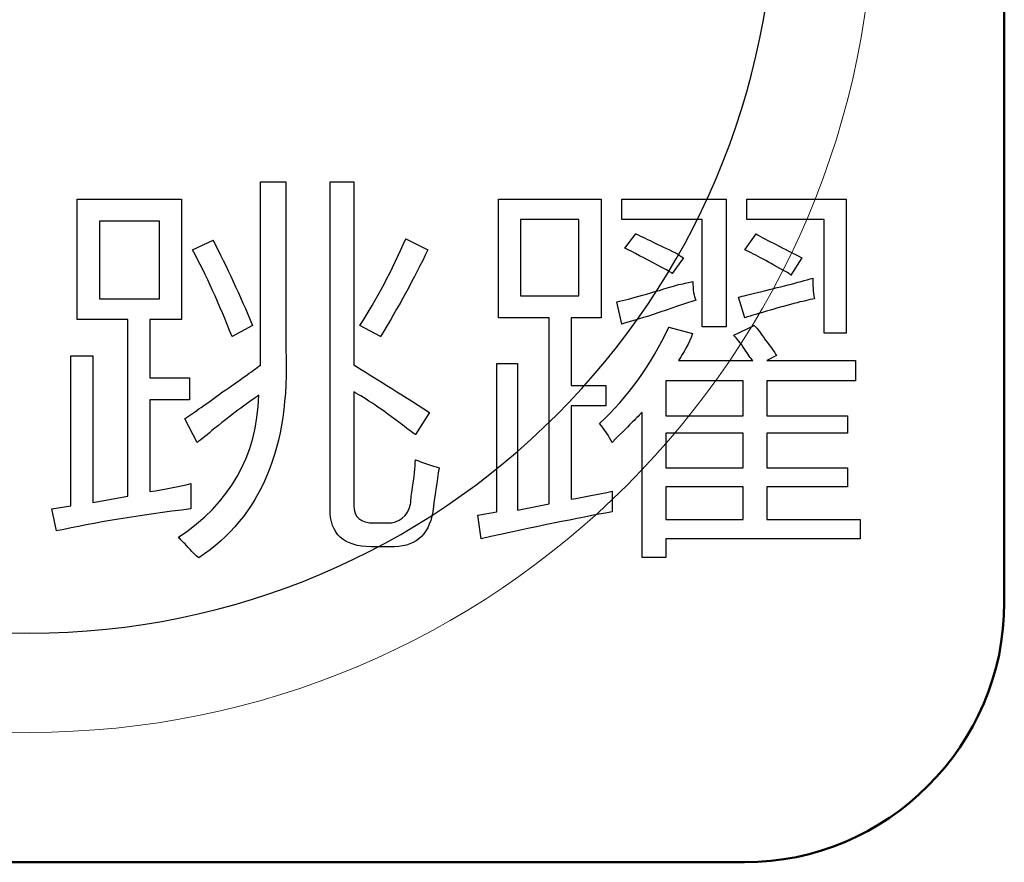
# Model space of a CAD drawing. Header units: millimetres. Extents: x 6964 to 8548, y -230 to 508.
# Tile 102 of 137: x 7387.4 to 7394.98, y 213.75 to 220.24. Entities that reach past the tile are written whole.
import ezdxf

# ---------------------------------------------------------------- set-up
doc = ezdxf.new("R2010")
doc.units = ezdxf.units.MM
doc.header["$LTSCALE"] = 3
doc.layers.add('layer 1', color=7, linetype='Continuous')

msp = doc.modelspace()

# ---------------------------------------------------------------- linework, layer by layer
at = {"layer": 'layer 1', "lineweight": 9}
msp.add_open_spline([(7393.9803, 221.2499), (7393.9803, 224.8397), (7391.0701, 227.7499), (7387.4803, 227.7499), (7387.4803, 227.7499), (7383.8905, 227.7499), (7380.9804, 224.8397), (7380.9804, 221.2499), (7380.9804, 221.2499), (7380.9804, 217.66), (7383.8905, 214.7499), (7387.4803, 214.7499)], degree=3, knots=[0, 0, 0, 0, 0.2, 0.2, 0.2, 0.2, 0.4, 0.4, 0.4, 0.4, 0.6, 0.6, 0.6, 0.6], dxfattribs=at)
at = {"layer": 'layer 1', "lineweight": 50}
for points in [[(7394.9803, 226.75), (7394.9803, 226.75), (7394.9803, 215.7498), (7394.9803, 215.7498)], [(7394.9803, 215.7498), (7394.9803, 214.6498), (7394.0804, 213.7499), (7392.9804, 213.7499)], [(7392.9804, 213.7499), (7392.9804, 213.7499), (7381.9802, 213.7499), (7381.9802, 213.7499)]]:
    msp.add_open_spline(points, degree=3, dxfattribs=at)
at = {"layer": 'layer 1', "lineweight": 25}
msp.add_open_spline([(7381.7451, 221.2499), (7381.745, 218.0824), (7384.3128, 215.5146), (7387.4803, 215.5146), (7387.4803, 215.5146), (7390.6479, 215.5146), (7393.2156, 218.0823), (7393.2157, 221.2499)], degree=3, knots=[0.4, 0.4, 0.4, 0.4, 0.6, 0.6, 0.6, 0.6, 1, 1, 1, 1], dxfattribs=at)
at = {"layer": 'layer 1', "lineweight": 9}
for points in [[(7387.4803, 214.7499), (7391.0701, 214.7498), (7393.9803, 217.66), (7393.9803, 221.2498)], [(7389.256, 217.6988), (7389.256, 217.6988), (7389.256, 218.9875), (7389.256, 218.9875)], [(7389.256, 218.9875), (7389.256, 218.9875), (7389.4505, 218.9875), (7389.4505, 218.9875)], [(7389.4505, 218.9875), (7389.4505, 218.9875), (7389.4505, 217.6988), (7389.4505, 217.6988)], [(7389.7908, 216.4714), (7389.7908, 216.4714), (7389.7908, 218.988), (7389.7908, 218.988)], [(7389.7908, 218.988), (7389.7908, 218.988), (7389.9735, 218.988), (7389.9735, 218.988)], [(7389.9735, 218.988), (7389.9735, 218.988), (7389.9735, 217.578), (7389.9735, 217.578)], [(7387.8454, 217.9287), (7387.8454, 217.9287), (7387.8454, 218.8552), (7387.8454, 218.8552)], [(7387.8454, 218.8552), (7387.8454, 218.8552), (7388.6475, 218.8552), (7388.6475, 218.8552)], [(7388.6475, 218.8552), (7388.6475, 218.8552), (7388.6475, 217.9287), (7388.6475, 217.9287)], [(7391.0874, 217.9411), (7391.0874, 217.9411), (7391.0874, 218.8552), (7391.0874, 218.8552)], [(7391.0874, 218.8552), (7391.0874, 218.8552), (7391.8769, 218.8552), (7391.8769, 218.8552)], [(7391.8769, 218.8552), (7391.8769, 218.8552), (7391.8769, 217.9411), (7391.8769, 217.9411)], [(7392.0362, 218.6975), (7392.0362, 218.6975), (7392.0362, 218.8552), (7392.0362, 218.8552)], [(7392.0362, 218.8552), (7392.0362, 218.8552), (7392.8388, 218.8552), (7392.8388, 218.8552)], [(7392.8388, 218.8552), (7392.8388, 218.8552), (7392.8388, 217.8706), (7392.8388, 217.8706)], [(7392.9975, 218.6975), (7392.9975, 218.6975), (7392.9975, 218.8552), (7392.9975, 218.8552)], [(7392.9975, 218.8552), (7392.9975, 218.8552), (7393.7632, 218.8552), (7393.7632, 218.8552)], [(7393.7632, 218.8552), (7393.7632, 218.8552), (7393.7632, 217.8218), (7393.7632, 217.8218)], [(7388.0156, 218.6851), (7388.0156, 218.6851), (7388.0156, 218.0864), (7388.0156, 218.0864)], [(7388.4773, 218.6851), (7388.4773, 218.6851), (7388.0156, 218.6851), (7388.0156, 218.6851)], [(7388.4773, 218.0864), (7388.4773, 218.0864), (7388.4773, 218.6851), (7388.4773, 218.6851)], [(7391.2575, 218.6975), (7391.2575, 218.6975), (7391.2575, 218.1113), (7391.2575, 218.1113)], [(7391.7068, 218.6975), (7391.7068, 218.6975), (7391.2575, 218.6975), (7391.2575, 218.6975)], [(7391.7068, 218.1113), (7391.7068, 218.1113), (7391.7068, 218.6975), (7391.7068, 218.6975)], [(7392.6562, 218.6975), (7392.6562, 218.6975), (7392.0362, 218.6975), (7392.0362, 218.6975)], [(7392.6562, 217.8706), (7392.6562, 217.8706), (7392.6562, 218.6975), (7392.6562, 218.6975)], [(7393.5931, 218.6975), (7393.5931, 218.6975), (7392.9975, 218.6975), (7392.9975, 218.6975)], [(7393.5931, 217.8218), (7393.5931, 217.8218), (7393.5931, 218.6975), (7393.5931, 218.6975)], [(7390.0212, 217.8815), (7390.1509, 218.0838), (7390.2686, 218.3069), (7390.374, 218.5502)], [(7390.374, 218.5502), (7390.374, 218.5502), (7390.5441, 218.4651), (7390.5441, 218.4651)], [(7392.0601, 218.477), (7392.0601, 218.477), (7392.1452, 218.5865), (7392.1452, 218.5865)], [(7392.1452, 218.5865), (7392.2344, 218.546), (7392.3439, 218.4931), (7392.4735, 218.4283)], [(7392.9845, 218.4651), (7392.9845, 218.4651), (7393.0696, 218.5865), (7393.0696, 218.5865)], [(7393.0696, 218.5865), (7393.1589, 218.5377), (7393.2761, 218.477), (7393.4219, 218.4039)], [(7388.7325, 218.4651), (7388.7325, 218.4651), (7388.8902, 218.5377), (7388.8902, 218.5377)], [(7388.8902, 218.5377), (7388.9956, 218.3354), (7389.0972, 218.1165), (7389.1942, 217.8815)], [(7392.3158, 218.3432), (7392.21, 218.4002), (7392.1249, 218.4449), (7392.0601, 218.477)], [(7389.0365, 217.7964), (7388.939, 218.0475), (7388.8378, 218.2705), (7388.7325, 218.4651)], [(7390.5441, 218.4651), (7390.4388, 218.2462), (7390.3169, 218.0231), (7390.1794, 217.7964)], [(7392.5104, 218.4039), (7392.5104, 218.4039), (7392.4248, 218.2825), (7392.4248, 218.2825)], [(7392.4735, 218.4283), (7392.4575, 218.4366), (7392.4694, 218.4283), (7392.5104, 218.4039)], [(7393.3005, 218.2949), (7393.1708, 218.3676), (7393.0655, 218.4246), (7392.9845, 218.4651)], [(7393.4219, 218.4039), (7393.4219, 218.4039), (7393.3368, 218.2705), (7393.3368, 218.2705)], [(7392.4248, 218.2825), (7392.4009, 218.2986), (7392.3641, 218.3188), (7392.3158, 218.3432)], [(7393.0816, 218.1367), (7393.2517, 218.1772), (7393.3939, 218.2135), (7393.507, 218.2462)], [(7393.3368, 218.2705), (7393.329, 218.2783), (7393.3166, 218.2866), (7393.3005, 218.2949)], [(7393.507, 218.2462), (7393.507, 218.1652), (7393.5111, 218.1123), (7393.5194, 218.0879)], [(7391.9994, 218.0635), (7392.1047, 218.0879), (7392.2629, 218.1325), (7392.4735, 218.1974)], [(7392.4735, 218.1974), (7392.5223, 218.2057), (7392.5586, 218.2135), (7392.583, 218.2218)], [(7392.583, 218.2218), (7392.583, 218.1569), (7392.5913, 218.1082), (7392.6074, 218.076)], [(7391.2575, 218.1113), (7391.2575, 218.1113), (7391.7068, 218.1113), (7391.7068, 218.1113)], [(7392.9358, 218.1004), (7392.9679, 218.1082), (7393.0167, 218.1206), (7393.0816, 218.1367)], [(7392.9845, 217.9422), (7392.9845, 217.9422), (7392.9358, 218.1004), (7392.9358, 218.1004)], [(7388.0156, 218.0864), (7388.0156, 218.0864), (7388.4773, 218.0864), (7388.4773, 218.0864)], [(7392.0357, 217.8934), (7392.0357, 217.8934), (7391.9994, 218.0635), (7391.9994, 218.0635)], [(7392.6074, 218.076), (7392.5265, 218.0516), (7392.417, 218.0148), (7392.279, 217.9665)], [(7393.3612, 218.0516), (7393.2154, 218.0112), (7393.0899, 217.9743), (7392.9845, 217.9422)], [(7393.5194, 218.0879), (7393.4789, 218.0796), (7393.426, 218.0677), (7393.3612, 218.0516)], [(7392.279, 217.9665), (7392.1737, 217.9339), (7392.0928, 217.9095), (7392.0357, 217.8934)], [(7388.2345, 217.9287), (7388.2345, 217.9287), (7387.8454, 217.9287), (7387.8454, 217.9287)], [(7388.2345, 216.5674), (7388.2345, 216.5674), (7388.2345, 217.9287), (7388.2345, 217.9287)], [(7388.6475, 217.9287), (7388.6475, 217.9287), (7388.4047, 217.9287), (7388.4047, 217.9287)], [(7388.4047, 217.9287), (7388.4047, 217.9287), (7388.4047, 217.4794), (7388.4047, 217.4794)], [(7389.1942, 217.8815), (7389.1942, 217.8815), (7389.0365, 217.7964), (7389.0365, 217.7964)], [(7390.1794, 217.7964), (7390.1794, 217.7964), (7390.0212, 217.8815), (7390.0212, 217.8815)], [(7391.4764, 217.9411), (7391.4764, 217.9411), (7391.0874, 217.9411), (7391.0874, 217.9411)], [(7391.4764, 216.5088), (7391.4764, 216.5088), (7391.4764, 217.9411), (7391.4764, 217.9411)], [(7391.8769, 217.9411), (7391.8769, 217.9411), (7391.6466, 217.9411), (7391.6466, 217.9411)], [(7391.6466, 217.9411), (7391.6466, 217.9411), (7391.6466, 217.4203), (7391.6466, 217.4203)], [(7391.864, 217.1277), (7392.0829, 217.33), (7392.2614, 217.5769), (7392.3994, 217.869)], [(7392.3994, 217.869), (7392.3994, 217.869), (7392.5815, 217.8202), (7392.5815, 217.8202)], [(7392.8388, 217.8706), (7392.8388, 217.8706), (7392.6562, 217.8706), (7392.6562, 217.8706)], [(7392.8979, 217.8078), (7392.8979, 217.8078), (7393.0556, 217.8809), (7393.0556, 217.8809)], [(7393.0556, 217.8809), (7393.08, 217.8566), (7393.1085, 217.8202), (7393.1407, 217.7715)], [(7392.5815, 217.8202), (7392.5493, 217.7393), (7392.5125, 217.6703), (7392.472, 217.6132)], [(7392.983, 217.6983), (7392.9503, 217.7471), (7392.9218, 217.7834), (7392.8979, 217.8078)], [(7393.7632, 217.8218), (7393.7632, 217.8218), (7393.5931, 217.8218), (7393.5931, 217.8218)], [(7393.1407, 217.7715), (7393.1812, 217.7227), (7393.2097, 217.6822), (7393.2258, 217.6501)], [(7387.7956, 216.4947), (7387.7956, 216.4947), (7387.7956, 217.649), (7387.7956, 217.649)], [(7387.7956, 217.649), (7387.7956, 217.649), (7387.9658, 217.649), (7387.9658, 217.649)], [(7387.9658, 217.649), (7387.9658, 217.649), (7387.9658, 216.5191), (7387.9658, 216.5191)], [(7389.4505, 217.6988), (7389.4827, 216.9451), (7389.2596, 216.4102), (7388.7813, 216.0937)], [(7389.256, 217.5774), (7389.256, 217.6257), (7389.256, 217.6667), (7389.256, 217.6988)], [(7393.0437, 217.6132), (7393.0276, 217.6298), (7393.0074, 217.6579), (7392.983, 217.6983)], [(7393.2258, 217.6501), (7393.2258, 217.6501), (7393.1532, 217.6132), (7393.1532, 217.6132)], [(7388.9639, 217.3705), (7389.0936, 217.4597), (7389.1911, 217.5287), (7389.256, 217.5774)], [(7389.9735, 217.578), (7390.1192, 217.4887), (7390.3138, 217.3668), (7390.5571, 217.2127)], [(7391.0749, 216.4475), (7391.0749, 216.4475), (7391.0749, 217.5894), (7391.0749, 217.5894)], [(7391.0749, 217.5894), (7391.0749, 217.5894), (7391.2326, 217.5894), (7391.2326, 217.5894)], [(7391.2326, 217.5894), (7391.2326, 217.5894), (7391.2326, 216.46), (7391.2326, 216.46)], [(7392.472, 217.6132), (7392.472, 217.6132), (7393.0437, 217.6132), (7393.0437, 217.6132)], [(7393.1532, 217.6132), (7393.1532, 217.6132), (7393.8338, 217.6132), (7393.8338, 217.6132)], [(7393.8338, 217.6132), (7393.8338, 217.6132), (7393.8338, 217.4555), (7393.8338, 217.4555)], [(7388.4047, 217.4794), (7388.4047, 217.4794), (7388.7087, 217.4794), (7388.7087, 217.4794)], [(7388.7087, 217.4794), (7388.7087, 217.4794), (7388.7087, 217.3092), (7388.7087, 217.3092)], [(7391.6466, 217.4203), (7391.6466, 217.4203), (7391.9143, 217.4203), (7391.9143, 217.4203)], [(7391.9143, 217.4203), (7391.9143, 217.4203), (7391.9143, 217.2625), (7391.9143, 217.2625)], [(7392.375, 217.4555), (7392.375, 217.4555), (7392.375, 217.1873), (7392.375, 217.1873)], [(7392.9705, 217.4555), (7392.9705, 217.4555), (7392.375, 217.4555), (7392.375, 217.4555)], [(7392.9705, 217.1873), (7392.9705, 217.1873), (7392.9705, 217.4555), (7392.9705, 217.4555)], [(7393.8338, 217.4555), (7393.8338, 217.4555), (7393.1532, 217.4555), (7393.1532, 217.4555)], [(7393.1532, 217.4555), (7393.1532, 217.4555), (7393.1532, 217.1873), (7393.1532, 217.1873)], [(7388.6236, 216.252), (7389.0205, 216.5113), (7389.2274, 216.8761), (7389.2435, 217.3461)], [(7388.6724, 217.164), (7388.745, 217.2127), (7388.8425, 217.2812), (7388.9639, 217.3705)], [(7389.2435, 217.3461), (7389.1704, 217.2978), (7389.0573, 217.2127), (7388.9032, 217.0908)], [(7390.3501, 217.1157), (7390.1882, 217.2371), (7390.0627, 217.3222), (7389.9735, 217.371)], [(7389.9735, 217.371), (7389.9735, 217.371), (7389.9735, 216.4958), (7389.9735, 216.4958)], [(7388.7087, 217.3092), (7388.7087, 217.3092), (7388.4047, 217.3092), (7388.4047, 217.3092)], [(7388.4047, 217.3092), (7388.4047, 217.3092), (7388.4047, 216.6042), (7388.4047, 216.6042)], [(7391.9143, 217.2625), (7391.9143, 217.2625), (7391.6466, 217.2625), (7391.6466, 217.2625)], [(7391.6466, 217.2625), (7391.6466, 217.2625), (7391.6466, 216.5451), (7391.6466, 216.5451)], [(7390.5571, 217.2127), (7390.5571, 217.2127), (7390.4476, 217.0426), (7390.4476, 217.0426)], [(7392.1924, 217.2127), (7392.1763, 217.1967), (7392.1519, 217.1723), (7392.1197, 217.1401)], [(7392.1924, 216.0953), (7392.1924, 216.0953), (7392.1924, 217.2127), (7392.1924, 217.2127)], [(7392.375, 217.1873), (7392.375, 217.1873), (7392.9705, 217.1873), (7392.9705, 217.1873)], [(7393.1532, 217.1873), (7393.1532, 217.1873), (7393.7731, 217.1873), (7393.7731, 217.1873)], [(7393.7731, 217.1873), (7393.7731, 217.1873), (7393.7731, 217.0535), (7393.7731, 217.0535)], [(7388.7694, 216.9814), (7388.7694, 216.9814), (7388.6724, 217.164), (7388.6724, 217.164)], [(7390.4476, 217.0426), (7390.4232, 217.0592), (7390.3906, 217.083), (7390.3501, 217.1157)], [(7391.9615, 216.9819), (7391.9371, 217.0307), (7391.905, 217.0789), (7391.864, 217.1277)], [(7392.1197, 217.1401), (7392.0954, 217.1157), (7392.0424, 217.0628), (7391.9615, 216.9819)], [(7388.9032, 217.0908), (7388.8461, 217.0421), (7388.802, 217.0057), (7388.7694, 216.9814)], [(7392.375, 217.0535), (7392.375, 217.0535), (7392.375, 216.7858), (7392.375, 216.7858)], [(7392.9705, 217.0535), (7392.9705, 217.0535), (7392.375, 217.0535), (7392.375, 217.0535)], [(7392.9705, 216.7858), (7392.9705, 216.7858), (7392.9705, 217.0535), (7392.9705, 217.0535)], [(7393.7731, 217.0535), (7393.7731, 217.0535), (7393.1532, 217.0535), (7393.1532, 217.0535)], [(7393.1532, 217.0535), (7393.1532, 217.0535), (7393.1532, 216.7858), (7393.1532, 216.7858)], [(7390.4232, 216.6172), (7390.4393, 216.7142), (7390.4476, 216.7915), (7390.4476, 216.848)], [(7390.4476, 216.848), (7390.5125, 216.8237), (7390.5732, 216.8034), (7390.6297, 216.7873)], [(7390.6297, 216.7873), (7390.6136, 216.682), (7390.5976, 216.5684), (7390.5815, 216.447)], [(7392.375, 216.7858), (7392.375, 216.7858), (7392.9705, 216.7858), (7392.9705, 216.7858)], [(7393.1532, 216.7858), (7393.1532, 216.7858), (7393.7731, 216.7858), (7393.7731, 216.7858)], [(7393.7731, 216.7858), (7393.7731, 216.7858), (7393.7731, 216.6395), (7393.7731, 216.6395)], [(7388.4047, 216.6042), (7388.5183, 216.6203), (7388.6236, 216.6405), (7388.7206, 216.6649)], [(7388.7206, 216.6649), (7388.7206, 216.5918), (7388.7206, 216.5269), (7388.7206, 216.4704)], [(7390.4113, 216.5077), (7390.4113, 216.5321), (7390.4149, 216.5684), (7390.4232, 216.6172)], [(7391.6466, 216.5451), (7391.7441, 216.5612), (7391.8495, 216.5814), (7391.9625, 216.6058)], [(7391.9625, 216.6058), (7391.9625, 216.5409), (7391.9625, 216.488), (7391.9625, 216.4475)], [(7392.375, 216.6395), (7392.375, 216.6395), (7392.375, 216.3874), (7392.375, 216.3874)], [(7392.9705, 216.6395), (7392.9705, 216.6395), (7392.375, 216.6395), (7392.375, 216.6395)], [(7392.9705, 216.3874), (7392.9705, 216.3874), (7392.9705, 216.6395), (7392.9705, 216.6395)], [(7393.7731, 216.6395), (7393.7731, 216.6395), (7393.1532, 216.6395), (7393.1532, 216.6395)], [(7393.1532, 216.6395), (7393.1532, 216.6395), (7393.1532, 216.3874), (7393.1532, 216.3874)], [(7387.9658, 216.5191), (7387.9658, 216.5191), (7388.2345, 216.5674), (7388.2345, 216.5674)], [(7390.2287, 216.3619), (7390.3257, 216.3619), (7390.3869, 216.4107), (7390.4113, 216.5077)], [(7391.2326, 216.46), (7391.2326, 216.46), (7391.4764, 216.5088), (7391.4764, 216.5088)], [(7387.6498, 216.4704), (7387.6498, 216.4704), (7387.7956, 216.4947), (7387.7956, 216.4947)], [(7387.6861, 216.3002), (7387.6861, 216.3002), (7387.6498, 216.4704), (7387.6498, 216.4704)], [(7388.7206, 216.4704), (7388.3232, 216.4216), (7387.9782, 216.3651), (7387.6861, 216.3002)], [(7390.1073, 216.1793), (7389.8962, 216.1793), (7389.7908, 216.2769), (7389.7908, 216.4714)], [(7389.9735, 216.4958), (7389.9735, 216.4066), (7390.0259, 216.3619), (7390.1312, 216.3619)], [(7390.5815, 216.447), (7390.5488, 216.2603), (7390.4393, 216.1715), (7390.2531, 216.1793)], [(7390.9286, 216.4232), (7390.9286, 216.4232), (7391.0749, 216.4475), (7391.0749, 216.4475)], [(7391.9625, 216.4475), (7391.6954, 216.3993), (7391.3587, 216.3303), (7390.953, 216.2411)], [(7390.1312, 216.3619), (7390.1312, 216.3619), (7390.2287, 216.3619), (7390.2287, 216.3619)], [(7390.953, 216.2411), (7390.953, 216.2411), (7390.9286, 216.4232), (7390.9286, 216.4232)], [(7392.375, 216.3874), (7392.375, 216.3874), (7392.9705, 216.3874), (7392.9705, 216.3874)], [(7393.1532, 216.3874), (7393.1532, 216.3874), (7393.8706, 216.3874), (7393.8706, 216.3874)], [(7393.8706, 216.3874), (7393.8706, 216.3874), (7393.8706, 216.2411), (7393.8706, 216.2411)], [(7388.6843, 216.1913), (7388.6599, 216.2156), (7388.6397, 216.2359), (7388.6236, 216.252)], [(7393.8706, 216.2411), (7393.8706, 216.2411), (7392.375, 216.2411), (7392.375, 216.2411)], [(7392.375, 216.2411), (7392.375, 216.2411), (7392.375, 216.0953), (7392.375, 216.0953)], [(7388.7813, 216.0937), (7388.7574, 216.1103), (7388.7247, 216.1425), (7388.6843, 216.1913)], [(7390.2531, 216.1793), (7390.2531, 216.1793), (7390.1073, 216.1793), (7390.1073, 216.1793)], [(7392.375, 216.0953), (7392.375, 216.0953), (7392.1924, 216.0953), (7392.1924, 216.0953)]]:
    msp.add_open_spline(points, degree=3, dxfattribs=at)
at = {"layer": 'layer 1'}
for points in [[(7389.256, 217.6988), (7389.256, 217.6988), (7389.256, 218.9875), (7389.256, 218.9875)], [(7389.256, 218.9875), (7389.256, 218.9875), (7389.4505, 218.9875), (7389.4505, 218.9875)], [(7389.4505, 218.9875), (7389.4505, 218.9875), (7389.4505, 217.6988), (7389.4505, 217.6988)], [(7389.7908, 216.4714), (7389.7908, 216.4714), (7389.7908, 218.988), (7389.7908, 218.988)], [(7389.7908, 218.988), (7389.7908, 218.988), (7389.9735, 218.988), (7389.9735, 218.988)], [(7389.9735, 218.988), (7389.9735, 218.988), (7389.9735, 217.578), (7389.9735, 217.578)], [(7387.8454, 217.9287), (7387.8454, 217.9287), (7387.8454, 218.8552), (7387.8454, 218.8552)], [(7387.8454, 218.8552), (7387.8454, 218.8552), (7388.6475, 218.8552), (7388.6475, 218.8552)], [(7388.6475, 218.8552), (7388.6475, 218.8552), (7388.6475, 217.9287), (7388.6475, 217.9287)], [(7391.0874, 217.9411), (7391.0874, 217.9411), (7391.0874, 218.8552), (7391.0874, 218.8552)], [(7391.0874, 218.8552), (7391.0874, 218.8552), (7391.8769, 218.8552), (7391.8769, 218.8552)], [(7391.8769, 218.8552), (7391.8769, 218.8552), (7391.8769, 217.9411), (7391.8769, 217.9411)], [(7392.0362, 218.6975), (7392.0362, 218.6975), (7392.0362, 218.8552), (7392.0362, 218.8552)], [(7392.0362, 218.8552), (7392.0362, 218.8552), (7392.8388, 218.8552), (7392.8388, 218.8552)], [(7392.8388, 218.8552), (7392.8388, 218.8552), (7392.8388, 217.8706), (7392.8388, 217.8706)], [(7392.9975, 218.6975), (7392.9975, 218.6975), (7392.9975, 218.8552), (7392.9975, 218.8552)], [(7392.9975, 218.8552), (7392.9975, 218.8552), (7393.7632, 218.8552), (7393.7632, 218.8552)], [(7393.7632, 218.8552), (7393.7632, 218.8552), (7393.7632, 217.8218), (7393.7632, 217.8218)], [(7388.0156, 218.6851), (7388.0156, 218.6851), (7388.0156, 218.0864), (7388.0156, 218.0864)], [(7388.4773, 218.6851), (7388.4773, 218.6851), (7388.0156, 218.6851), (7388.0156, 218.6851)], [(7388.4773, 218.0864), (7388.4773, 218.0864), (7388.4773, 218.6851), (7388.4773, 218.6851)], [(7391.2575, 218.6975), (7391.2575, 218.6975), (7391.2575, 218.1113), (7391.2575, 218.1113)], [(7391.7068, 218.6975), (7391.7068, 218.6975), (7391.2575, 218.6975), (7391.2575, 218.6975)], [(7391.7068, 218.1113), (7391.7068, 218.1113), (7391.7068, 218.6975), (7391.7068, 218.6975)], [(7392.6562, 218.6975), (7392.6562, 218.6975), (7392.0362, 218.6975), (7392.0362, 218.6975)], [(7392.6562, 217.8706), (7392.6562, 217.8706), (7392.6562, 218.6975), (7392.6562, 218.6975)], [(7393.5931, 218.6975), (7393.5931, 218.6975), (7392.9975, 218.6975), (7392.9975, 218.6975)], [(7393.5931, 217.8218), (7393.5931, 217.8218), (7393.5931, 218.6975), (7393.5931, 218.6975)], [(7390.0212, 217.8815), (7390.1509, 218.0838), (7390.2686, 218.3069), (7390.374, 218.5502)], [(7390.374, 218.5502), (7390.374, 218.5502), (7390.5441, 218.4651), (7390.5441, 218.4651)], [(7392.0601, 218.477), (7392.0601, 218.477), (7392.1452, 218.5865), (7392.1452, 218.5865)], [(7392.1452, 218.5865), (7392.2344, 218.546), (7392.3439, 218.4931), (7392.4735, 218.4283)], [(7392.9845, 218.4651), (7392.9845, 218.4651), (7393.0696, 218.5865), (7393.0696, 218.5865)], [(7393.0696, 218.5865), (7393.1589, 218.5377), (7393.2761, 218.477), (7393.4219, 218.4039)], [(7388.7325, 218.4651), (7388.7325, 218.4651), (7388.8902, 218.5377), (7388.8902, 218.5377)], [(7388.8902, 218.5377), (7388.9956, 218.3354), (7389.0972, 218.1165), (7389.1942, 217.8815)], [(7392.3158, 218.3432), (7392.21, 218.4002), (7392.1249, 218.4449), (7392.0601, 218.477)], [(7389.0365, 217.7964), (7388.939, 218.0475), (7388.8378, 218.2705), (7388.7325, 218.4651)], [(7390.5441, 218.4651), (7390.4388, 218.2462), (7390.3169, 218.0231), (7390.1794, 217.7964)], [(7392.5104, 218.4039), (7392.5104, 218.4039), (7392.4248, 218.2825), (7392.4248, 218.2825)], [(7392.4735, 218.4283), (7392.4575, 218.4366), (7392.4694, 218.4283), (7392.5104, 218.4039)], [(7393.3005, 218.2949), (7393.1708, 218.3676), (7393.0655, 218.4246), (7392.9845, 218.4651)], [(7393.4219, 218.4039), (7393.4219, 218.4039), (7393.3368, 218.2705), (7393.3368, 218.2705)], [(7392.4248, 218.2825), (7392.4009, 218.2986), (7392.3641, 218.3188), (7392.3158, 218.3432)], [(7393.0816, 218.1367), (7393.2517, 218.1772), (7393.3939, 218.2135), (7393.507, 218.2462)], [(7393.3368, 218.2705), (7393.329, 218.2783), (7393.3166, 218.2866), (7393.3005, 218.2949)], [(7393.507, 218.2462), (7393.507, 218.1652), (7393.5111, 218.1123), (7393.5194, 218.0879)], [(7391.9994, 218.0635), (7392.1047, 218.0879), (7392.2629, 218.1325), (7392.4735, 218.1974)], [(7392.4735, 218.1974), (7392.5223, 218.2057), (7392.5586, 218.2135), (7392.583, 218.2218)], [(7392.583, 218.2218), (7392.583, 218.1569), (7392.5913, 218.1082), (7392.6074, 218.076)], [(7391.2575, 218.1113), (7391.2575, 218.1113), (7391.7068, 218.1113), (7391.7068, 218.1113)], [(7392.9358, 218.1004), (7392.9679, 218.1082), (7393.0167, 218.1206), (7393.0816, 218.1367)], [(7392.9845, 217.9422), (7392.9845, 217.9422), (7392.9358, 218.1004), (7392.9358, 218.1004)], [(7388.0156, 218.0864), (7388.0156, 218.0864), (7388.4773, 218.0864), (7388.4773, 218.0864)], [(7392.0357, 217.8934), (7392.0357, 217.8934), (7391.9994, 218.0635), (7391.9994, 218.0635)], [(7392.6074, 218.076), (7392.5265, 218.0516), (7392.417, 218.0148), (7392.279, 217.9665)], [(7393.3612, 218.0516), (7393.2154, 218.0112), (7393.0899, 217.9743), (7392.9845, 217.9422)], [(7393.5194, 218.0879), (7393.4789, 218.0796), (7393.426, 218.0677), (7393.3612, 218.0516)], [(7392.279, 217.9665), (7392.1737, 217.9339), (7392.0928, 217.9095), (7392.0357, 217.8934)], [(7388.2345, 217.9287), (7388.2345, 217.9287), (7387.8454, 217.9287), (7387.8454, 217.9287)], [(7388.2345, 216.5674), (7388.2345, 216.5674), (7388.2345, 217.9287), (7388.2345, 217.9287)], [(7388.6475, 217.9287), (7388.6475, 217.9287), (7388.4047, 217.9287), (7388.4047, 217.9287)], [(7388.4047, 217.9287), (7388.4047, 217.9287), (7388.4047, 217.4794), (7388.4047, 217.4794)], [(7389.1942, 217.8815), (7389.1942, 217.8815), (7389.0365, 217.7964), (7389.0365, 217.7964)], [(7390.1794, 217.7964), (7390.1794, 217.7964), (7390.0212, 217.8815), (7390.0212, 217.8815)], [(7391.4764, 217.9411), (7391.4764, 217.9411), (7391.0874, 217.9411), (7391.0874, 217.9411)], [(7391.4764, 216.5088), (7391.4764, 216.5088), (7391.4764, 217.9411), (7391.4764, 217.9411)], [(7391.8769, 217.9411), (7391.8769, 217.9411), (7391.6466, 217.9411), (7391.6466, 217.9411)], [(7391.6466, 217.9411), (7391.6466, 217.9411), (7391.6466, 217.4203), (7391.6466, 217.4203)], [(7391.864, 217.1277), (7392.0829, 217.33), (7392.2614, 217.5769), (7392.3994, 217.869)], [(7392.3994, 217.869), (7392.3994, 217.869), (7392.5815, 217.8202), (7392.5815, 217.8202)], [(7392.8388, 217.8706), (7392.8388, 217.8706), (7392.6562, 217.8706), (7392.6562, 217.8706)], [(7392.8979, 217.8078), (7392.8979, 217.8078), (7393.0556, 217.8809), (7393.0556, 217.8809)], [(7393.0556, 217.8809), (7393.08, 217.8566), (7393.1085, 217.8202), (7393.1407, 217.7715)], [(7392.5815, 217.8202), (7392.5493, 217.7393), (7392.5125, 217.6703), (7392.472, 217.6132)], [(7392.983, 217.6983), (7392.9503, 217.7471), (7392.9218, 217.7834), (7392.8979, 217.8078)], [(7393.7632, 217.8218), (7393.7632, 217.8218), (7393.5931, 217.8218), (7393.5931, 217.8218)], [(7393.1407, 217.7715), (7393.1812, 217.7227), (7393.2097, 217.6822), (7393.2258, 217.6501)], [(7387.7956, 216.4947), (7387.7956, 216.4947), (7387.7956, 217.649), (7387.7956, 217.649)], [(7387.7956, 217.649), (7387.7956, 217.649), (7387.9658, 217.649), (7387.9658, 217.649)], [(7387.9658, 217.649), (7387.9658, 217.649), (7387.9658, 216.5191), (7387.9658, 216.5191)], [(7389.4505, 217.6988), (7389.4827, 216.9451), (7389.2596, 216.4102), (7388.7813, 216.0937)], [(7389.256, 217.5774), (7389.256, 217.6257), (7389.256, 217.6667), (7389.256, 217.6988)], [(7393.0437, 217.6132), (7393.0276, 217.6298), (7393.0074, 217.6579), (7392.983, 217.6983)], [(7393.2258, 217.6501), (7393.2258, 217.6501), (7393.1532, 217.6132), (7393.1532, 217.6132)], [(7388.9639, 217.3705), (7389.0936, 217.4597), (7389.1911, 217.5287), (7389.256, 217.5774)], [(7389.9735, 217.578), (7390.1192, 217.4887), (7390.3138, 217.3668), (7390.5571, 217.2127)], [(7391.0749, 216.4475), (7391.0749, 216.4475), (7391.0749, 217.5894), (7391.0749, 217.5894)], [(7391.0749, 217.5894), (7391.0749, 217.5894), (7391.2326, 217.5894), (7391.2326, 217.5894)], [(7391.2326, 217.5894), (7391.2326, 217.5894), (7391.2326, 216.46), (7391.2326, 216.46)], [(7392.472, 217.6132), (7392.472, 217.6132), (7393.0437, 217.6132), (7393.0437, 217.6132)], [(7393.1532, 217.6132), (7393.1532, 217.6132), (7393.8338, 217.6132), (7393.8338, 217.6132)], [(7393.8338, 217.6132), (7393.8338, 217.6132), (7393.8338, 217.4555), (7393.8338, 217.4555)], [(7388.4047, 217.4794), (7388.4047, 217.4794), (7388.7087, 217.4794), (7388.7087, 217.4794)], [(7388.7087, 217.4794), (7388.7087, 217.4794), (7388.7087, 217.3092), (7388.7087, 217.3092)], [(7391.6466, 217.4203), (7391.6466, 217.4203), (7391.9143, 217.4203), (7391.9143, 217.4203)], [(7391.9143, 217.4203), (7391.9143, 217.4203), (7391.9143, 217.2625), (7391.9143, 217.2625)], [(7392.375, 217.4555), (7392.375, 217.4555), (7392.375, 217.1873), (7392.375, 217.1873)], [(7392.9705, 217.4555), (7392.9705, 217.4555), (7392.375, 217.4555), (7392.375, 217.4555)], [(7392.9705, 217.1873), (7392.9705, 217.1873), (7392.9705, 217.4555), (7392.9705, 217.4555)], [(7393.8338, 217.4555), (7393.8338, 217.4555), (7393.1532, 217.4555), (7393.1532, 217.4555)], [(7393.1532, 217.4555), (7393.1532, 217.4555), (7393.1532, 217.1873), (7393.1532, 217.1873)], [(7388.6236, 216.252), (7389.0205, 216.5113), (7389.2274, 216.8761), (7389.2435, 217.3461)], [(7388.6724, 217.164), (7388.745, 217.2127), (7388.8425, 217.2812), (7388.9639, 217.3705)], [(7389.2435, 217.3461), (7389.1704, 217.2978), (7389.0573, 217.2127), (7388.9032, 217.0908)], [(7390.3501, 217.1157), (7390.1882, 217.2371), (7390.0627, 217.3222), (7389.9735, 217.371)], [(7389.9735, 217.371), (7389.9735, 217.371), (7389.9735, 216.4958), (7389.9735, 216.4958)], [(7388.7087, 217.3092), (7388.7087, 217.3092), (7388.4047, 217.3092), (7388.4047, 217.3092)], [(7388.4047, 217.3092), (7388.4047, 217.3092), (7388.4047, 216.6042), (7388.4047, 216.6042)], [(7391.9143, 217.2625), (7391.9143, 217.2625), (7391.6466, 217.2625), (7391.6466, 217.2625)], [(7391.6466, 217.2625), (7391.6466, 217.2625), (7391.6466, 216.5451), (7391.6466, 216.5451)], [(7390.5571, 217.2127), (7390.5571, 217.2127), (7390.4476, 217.0426), (7390.4476, 217.0426)], [(7392.1924, 217.2127), (7392.1763, 217.1967), (7392.1519, 217.1723), (7392.1197, 217.1401)], [(7392.1924, 216.0953), (7392.1924, 216.0953), (7392.1924, 217.2127), (7392.1924, 217.2127)], [(7392.375, 217.1873), (7392.375, 217.1873), (7392.9705, 217.1873), (7392.9705, 217.1873)], [(7393.1532, 217.1873), (7393.1532, 217.1873), (7393.7731, 217.1873), (7393.7731, 217.1873)], [(7393.7731, 217.1873), (7393.7731, 217.1873), (7393.7731, 217.0535), (7393.7731, 217.0535)], [(7388.7694, 216.9814), (7388.7694, 216.9814), (7388.6724, 217.164), (7388.6724, 217.164)], [(7390.4476, 217.0426), (7390.4232, 217.0592), (7390.3906, 217.083), (7390.3501, 217.1157)], [(7391.9615, 216.9819), (7391.9371, 217.0307), (7391.905, 217.0789), (7391.864, 217.1277)], [(7392.1197, 217.1401), (7392.0954, 217.1157), (7392.0424, 217.0628), (7391.9615, 216.9819)], [(7388.9032, 217.0908), (7388.8461, 217.0421), (7388.802, 217.0057), (7388.7694, 216.9814)], [(7392.375, 217.0535), (7392.375, 217.0535), (7392.375, 216.7858), (7392.375, 216.7858)], [(7392.9705, 217.0535), (7392.9705, 217.0535), (7392.375, 217.0535), (7392.375, 217.0535)], [(7392.9705, 216.7858), (7392.9705, 216.7858), (7392.9705, 217.0535), (7392.9705, 217.0535)], [(7393.7731, 217.0535), (7393.7731, 217.0535), (7393.1532, 217.0535), (7393.1532, 217.0535)], [(7393.1532, 217.0535), (7393.1532, 217.0535), (7393.1532, 216.7858), (7393.1532, 216.7858)], [(7390.4232, 216.6172), (7390.4393, 216.7142), (7390.4476, 216.7915), (7390.4476, 216.848)], [(7390.4476, 216.848), (7390.5125, 216.8237), (7390.5732, 216.8034), (7390.6297, 216.7873)], [(7390.6297, 216.7873), (7390.6136, 216.682), (7390.5976, 216.5684), (7390.5815, 216.447)], [(7392.375, 216.7858), (7392.375, 216.7858), (7392.9705, 216.7858), (7392.9705, 216.7858)], [(7393.1532, 216.7858), (7393.1532, 216.7858), (7393.7731, 216.7858), (7393.7731, 216.7858)], [(7393.7731, 216.7858), (7393.7731, 216.7858), (7393.7731, 216.6395), (7393.7731, 216.6395)], [(7388.4047, 216.6042), (7388.5183, 216.6203), (7388.6236, 216.6405), (7388.7206, 216.6649)], [(7388.7206, 216.6649), (7388.7206, 216.5918), (7388.7206, 216.5269), (7388.7206, 216.4704)], [(7390.4113, 216.5077), (7390.4113, 216.5321), (7390.4149, 216.5684), (7390.4232, 216.6172)], [(7391.6466, 216.5451), (7391.7441, 216.5612), (7391.8495, 216.5814), (7391.9625, 216.6058)], [(7391.9625, 216.6058), (7391.9625, 216.5409), (7391.9625, 216.488), (7391.9625, 216.4475)], [(7392.375, 216.6395), (7392.375, 216.6395), (7392.375, 216.3874), (7392.375, 216.3874)], [(7392.9705, 216.6395), (7392.9705, 216.6395), (7392.375, 216.6395), (7392.375, 216.6395)], [(7392.9705, 216.3874), (7392.9705, 216.3874), (7392.9705, 216.6395), (7392.9705, 216.6395)], [(7393.7731, 216.6395), (7393.7731, 216.6395), (7393.1532, 216.6395), (7393.1532, 216.6395)], [(7393.1532, 216.6395), (7393.1532, 216.6395), (7393.1532, 216.3874), (7393.1532, 216.3874)], [(7387.9658, 216.5191), (7387.9658, 216.5191), (7388.2345, 216.5674), (7388.2345, 216.5674)], [(7390.2287, 216.3619), (7390.3257, 216.3619), (7390.3869, 216.4107), (7390.4113, 216.5077)], [(7391.2326, 216.46), (7391.2326, 216.46), (7391.4764, 216.5088), (7391.4764, 216.5088)], [(7387.6498, 216.4704), (7387.6498, 216.4704), (7387.7956, 216.4947), (7387.7956, 216.4947)], [(7387.6861, 216.3002), (7387.6861, 216.3002), (7387.6498, 216.4704), (7387.6498, 216.4704)], [(7388.7206, 216.4704), (7388.3232, 216.4216), (7387.9782, 216.3651), (7387.6861, 216.3002)], [(7390.1073, 216.1793), (7389.8962, 216.1793), (7389.7908, 216.2769), (7389.7908, 216.4714)], [(7389.9735, 216.4958), (7389.9735, 216.4066), (7390.0259, 216.3619), (7390.1312, 216.3619)], [(7390.5815, 216.447), (7390.5488, 216.2603), (7390.4393, 216.1715), (7390.2531, 216.1793)], [(7390.9286, 216.4232), (7390.9286, 216.4232), (7391.0749, 216.4475), (7391.0749, 216.4475)], [(7391.9625, 216.4475), (7391.6954, 216.3993), (7391.3587, 216.3303), (7390.953, 216.2411)], [(7390.1312, 216.3619), (7390.1312, 216.3619), (7390.2287, 216.3619), (7390.2287, 216.3619)], [(7390.953, 216.2411), (7390.953, 216.2411), (7390.9286, 216.4232), (7390.9286, 216.4232)], [(7392.375, 216.3874), (7392.375, 216.3874), (7392.9705, 216.3874), (7392.9705, 216.3874)], [(7393.1532, 216.3874), (7393.1532, 216.3874), (7393.8706, 216.3874), (7393.8706, 216.3874)], [(7393.8706, 216.3874), (7393.8706, 216.3874), (7393.8706, 216.2411), (7393.8706, 216.2411)], [(7388.6843, 216.1913), (7388.6599, 216.2156), (7388.6397, 216.2359), (7388.6236, 216.252)], [(7393.8706, 216.2411), (7393.8706, 216.2411), (7392.375, 216.2411), (7392.375, 216.2411)], [(7392.375, 216.2411), (7392.375, 216.2411), (7392.375, 216.0953), (7392.375, 216.0953)], [(7388.7813, 216.0937), (7388.7574, 216.1103), (7388.7247, 216.1425), (7388.6843, 216.1913)], [(7390.2531, 216.1793), (7390.2531, 216.1793), (7390.1073, 216.1793), (7390.1073, 216.1793)], [(7392.375, 216.0953), (7392.375, 216.0953), (7392.1924, 216.0953), (7392.1924, 216.0953)]]:
    msp.add_open_spline(points, degree=3, dxfattribs=at)

doc.saveas('drawing.dxf')
